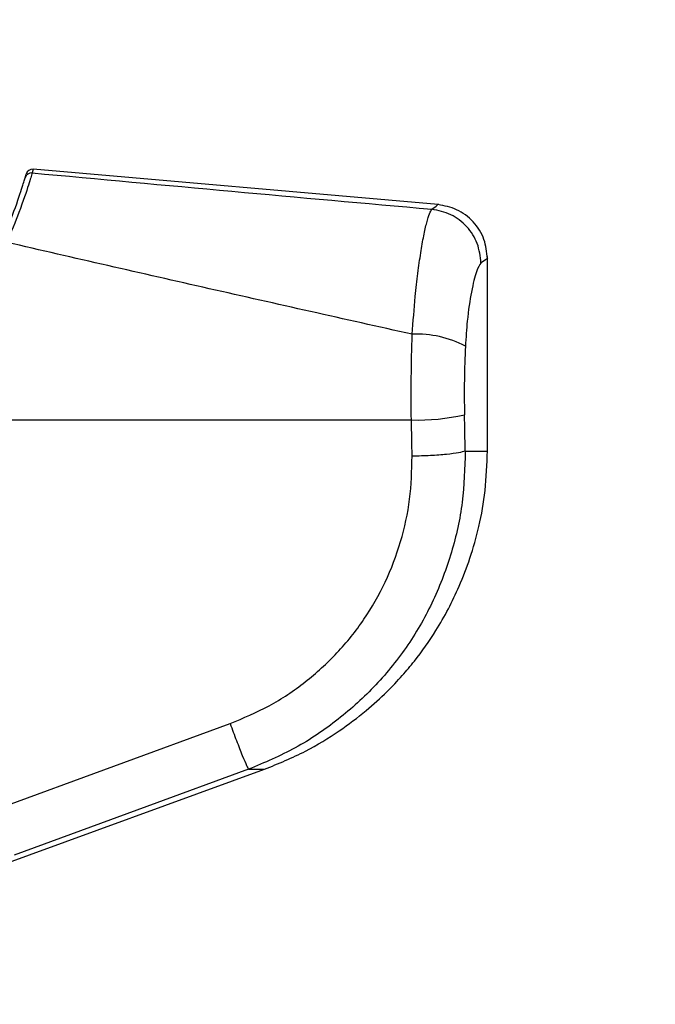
# Model space of a CAD drawing. Header units: millimetres. Extents: x 20 to 26560, y 16 to 18133.
# Tile 36 of 106: x 9326 to 9419, y 5353 to 5499. Entities that reach past the tile are written whole.
import ezdxf

# ---------------------------------------------------------------- set-up
doc = ezdxf.new("R2010")
doc.units = ezdxf.units.MM
doc.header["$LTSCALE"] = 2
doc.layers.add('COMPONENT_GEOMETRY', color=7, linetype='Continuous')
doc.styles.add('SLDTEXTSTYLE0', font='TXT', dxfattribs={"width": 0.75})
doc.dimstyles.new('SLDDIMSTYLE1', dxfattribs={"dimtxt": 150, "dimasz": 6.604, "dimexe": 0, "dimexo": 0.0625, "dimgap": 37.5, "dimtad": 0, "dimtih": 1, "dimtoh": 1, "dimdec": 0, "dimrnd": 1e-09, "dimzin": 12, "dimdsep": 46, "dimtxsty": 'SLDTEXTSTYLE0', "dimsah": 1, "dimcen": 0.09, "dimadec": 0, "dimazin": 3, "dimtfac": 1, "dimtdec": 0, "dimtofl": 0, "dimtmove": 0, "dimatfit": 3, "dimfxl": 1, "dimfrac": 2, "dimtolj": 1, "dimtzin": 12, "dimarcsym": 0})

# ---------------------------------------------------------------- blocks, each defined once
blk = doc.blocks.new('_D_4')
at = {"layer": 'COMPONENT_GEOMETRY', "color": 7}
for p, q in [((16972.58, 6060.78), (14872.65, 6060.78)), ((14879, 6060.78), (14879, 4124.13)), ((14578.89, 4093.66), (14533.19, 4093.66)), ((14533.19, 4093.66), (14533.19, 3855.53)), ((15179.1, 4093.66), (15224.8, 4093.66)), ((15224.8, 4093.66), (15224.8, 3855.53)), ((14533.19, 3855.53), (14578.89, 3855.53)), ((15224.8, 3855.53), (15179.1, 3855.53)), ((14879, 1694.45), (14879, 3631.1)), ((9296, 1694.45), (14885.35, 1694.45))]:
    blk.add_line(p, q, dxfattribs=at)
for points in [[(14879, 6060.78), (14877.98, 6054.17), (14880.01, 6054.17)], [(14879, 1694.45), (14880.01, 1701.06), (14877.98, 1701.06)]]:
    blk.add_solid(points, dxfattribs=at)
at = {"layer": 'COMPONENT_GEOMETRY', "color": 7, "char_height": 150, "attachment_point": 1, "style": 'SLDTEXTSTYLE0'}
for s, insert in [('7\'1.95"', (14578.89, 4048.89)), ('2183mm', (14469.83, 3824.46))]:
    blk.add_mtext(s, dxfattribs=dict(at, insert=insert))

msp = doc.modelspace()

# ---------------------------------------------------------------- linework, layer by layer
at = {"color": 7, "linetype": 'Continuous', "lineweight": 25}
for p, q in [((9326.42, 5475.21), (9326.58, 5475.74)), ((9387.4, 5471.23), (9327.62, 5476.46)), ((9394.66, 5434.85), (9394.66, 5463.56)), ((9383.43, 5439.43), (9305.31, 5439.43)), ((9322.08, 5381.93), (9356.67, 5394.6)), ((9274.05, 5355.94), (9361.76, 5387.86))]:
    msp.add_line(p, q, dxfattribs=at)
at = {"color": 8, "linetype": 'Continuous', "lineweight": 25}
for p, q in [((9327.62, 5476.46), (9327.46, 5475.92)), ((9391.38, 5434.85), (9394.66, 5434.85)), ((9359.41, 5387.86), (9361.76, 5387.86))]:
    msp.add_line(p, q, dxfattribs=at)
at = {"color": 7, "linetype": 'Continuous', "lineweight": 25, "flags": 128}
msp.add_lwpolyline([(9359.41, 5387.86), (9344.39, 5382.37), (9324.81, 5375.2)], dxfattribs=at)
at = {"color": 7, "linetype": 'Continuous', "lineweight": 25}
for centre, radius, start, end in [((9327.37, 5474.92), 0.998, 84.8658, 163.3399), ((9327.54, 5475.46), 1, 85, 163.8113), ((9384.32, 5437.09), 15.01, 61.8211, 92.885), ((9384.26, 5471.31), 31.89, 268.5191, 282.7016)]:
    msp.add_arc(centre, radius, start, end, dxfattribs=at)
for centre, ratio in [((9230.33, 5113.32), 0.101601), ((9230.33, 5112.55), 0.096655)]:
    msp.add_ellipse(centre, major_axis=(0, 1617.44), ratio=ratio, start_param=4.91251, end_param=4.915889, dxfattribs=at)
for points, knots in [([(9322.8, 5465.5), (9323.42, 5466.94), (9324.83, 5470.24), (9326.05, 5473.97), (9326.29, 5474.8), (9326.42, 5475.21)], [0, 0, 0, 0, 0.281295, 0.64019, 1, 1, 1, 1]), ([(9327.46, 5475.92), (9327.33, 5475.48), (9327.06, 5474.61), (9325.79, 5470.65), (9324.35, 5467.18), (9323.71, 5465.65)], [0, 0, 0, 0, 0.358898, 0.717892, 1, 1, 1, 1]), ([(9327.46, 5475.92), (9337.28, 5475.01), (9356.93, 5473.2), (9376.61, 5471.43), (9386.45, 5470.55)], [0, 0, 0, 0, 0.499857, 1, 1, 1, 1]), ([(9394.66, 5463.26), (9394.56, 5464.22), (9394.35, 5466.2), (9392.69, 5468.79), (9390.25, 5470.67), (9388.3, 5471.05), (9387.36, 5471.23)], [0, 0, 0, 0, 0.241202, 0.5, 0.758798, 1, 1, 1, 1]), ([(9383.56, 5452.08), (9383.7, 5453.98), (9383.93, 5457.19), (9384.39, 5461.15), (9384.81, 5464.18), (9385.26, 5466.7), (9385.7, 5468.66), (9386.11, 5470.02), (9386.34, 5470.37), (9386.45, 5470.55)], [0, 0, 0, 0, 0.196461, 0.330152, 0.463846, 0.597934, 0.732025, 0.866012, 1, 1, 1, 1]), ([(9383.56, 5452.08), (9373.56, 5454.32), (9353.53, 5458.81), (9333.66, 5463.36), (9323.71, 5465.65)], [0, 0, 0, 0, 0.4994244, 1, 1, 1, 1]), ([(9393.71, 5462.61), (9393.49, 5462.29), (9393.05, 5461.67), (9392.29, 5458.56), (9391.68, 5454.61), (9391.49, 5451.59), (9391.41, 5450.32)], [0, 0, 0, 0, 0.273074, 0.54299, 0.807448, 1, 1, 1, 1]), ([(9383.43, 5439.43), (9383.41, 5441.53), (9383.38, 5445.78), (9383.5, 5449.96), (9383.56, 5452.08)], [0, 0, 0, 0, 0.493479, 1, 1, 1, 1]), ([(9391.41, 5450.32), (9391.34, 5448.67), (9391.21, 5445.33), (9391.25, 5441.93), (9391.27, 5440.2)], [0, 0, 0, 0, 0.492721, 1, 1, 1, 1]), ([(9391.38, 5434.85), (9391.31, 5432.32), (9391.17, 5427.27), (9389.51, 5419.84), (9386.84, 5412.74), (9383.08, 5406.12), (9378.33, 5400.19), (9372.71, 5395.09), (9366.41, 5390.81), (9361.74, 5388.85), (9359.41, 5387.86)], [0, 0, 0, 0, 0.125078, 0.249956, 0.375349, 0.500002, 0.625552, 0.749896, 0.87499, 1, 1, 1, 1]), ([(9361.76, 5387.86), (9363.81, 5388.7), (9367.65, 5390.27), (9372.62, 5393.31), (9376.59, 5396.3), (9379.66, 5399.09), (9382, 5401.56), (9384.48, 5404.51), (9387.5, 5408.79), (9390.19, 5413.93), (9392.19, 5419.15), (9393.51, 5423.86), (9394.46, 5429.16), (9394.59, 5432.9), (9394.66, 5434.85)], [0, 0, 0, 0, 0.108651, 0.203682, 0.285091, 0.352854, 0.406967, 0.452198, 0.542478, 0.663818, 0.736206, 0.816373, 0.904302, 1, 1, 1, 1]), ([(9356.67, 5394.6), (9358.63, 5395.42), (9362.55, 5397.06), (9367.85, 5400.64), (9372.57, 5404.93), (9376.57, 5409.9), (9379.73, 5415.46), (9381.98, 5421.43), (9383.38, 5427.7), (9383.49, 5431.95), (9383.54, 5434.08)], [0, 0, 0, 0, 0.124405, 0.249474, 0.373855, 0.498989, 0.623387, 0.749223, 0.874701, 1, 1, 1, 1]), ([(9356.67, 5394.6), (9356.99, 5393.75), (9357.65, 5392), (9358.51, 5389.8), (9359.16, 5388.25), (9359.33, 5387.99), (9359.41, 5387.86)], [0, 0, 0, 0, 0.241934, 0.5, 0.758066, 1, 1, 1, 1])]:
    msp.add_open_spline(points, degree=3, knots=knots, dxfattribs=at)
at = {"color": 8, "linetype": 'Continuous', "lineweight": 25}
for points, knots in [([(9386.45, 5470.55), (9387.05, 5471), (9387.66, 5471.46), (9387.35, 5471.23), (9387.35, 5471.23)], [0, 0, 0, 0, 0.995359, 1, 1, 1, 1]), ([(9394.66, 5463.26), (9394.66, 5463.26), (9394.97, 5463.48), (9394.34, 5463.04), (9393.71, 5462.61)], [0, 0, 0, 0, 0.004603, 1, 1, 1, 1])]:
    msp.add_open_spline(points, degree=3, knots=knots, dxfattribs=at)
at = {"color": 7, "linetype": 'Continuous', "lineweight": 25}
for points in [[(9393.71, 5462.61), (9393.6, 5463.59), (9393.37, 5465.55), (9391.72, 5468.08), (9389.35, 5469.95), (9387.42, 5470.35), (9386.45, 5470.55)], [(9391.38, 5434.85), (9391.11, 5434.76), (9390.57, 5434.58), (9388.7, 5434.34), (9386.29, 5434.16), (9384.46, 5434.11), (9383.54, 5434.08)]]:
    msp.add_open_spline(points, degree=3, dxfattribs=at)

# ---------------------------------------------------------------- dimensions: what is measured, and where the dimension line sits
at = {"layer": 'COMPONENT_GEOMETRY', "color": 7}
dim = msp.add_linear_dim(base=(14879, 1694.45), p1=(16975.12, 6060.78), p2=(9293.46, 1694.45), angle=90, dimstyle='SLDDIMSTYLE1', dxfattribs=at)
dim.commit()
dim.dimension.update_dxf_attribs({"geometry": '_D_4', "text_midpoint": (14879, 3877.62), "dimtype": 160})

doc.saveas('drawing.dxf')
